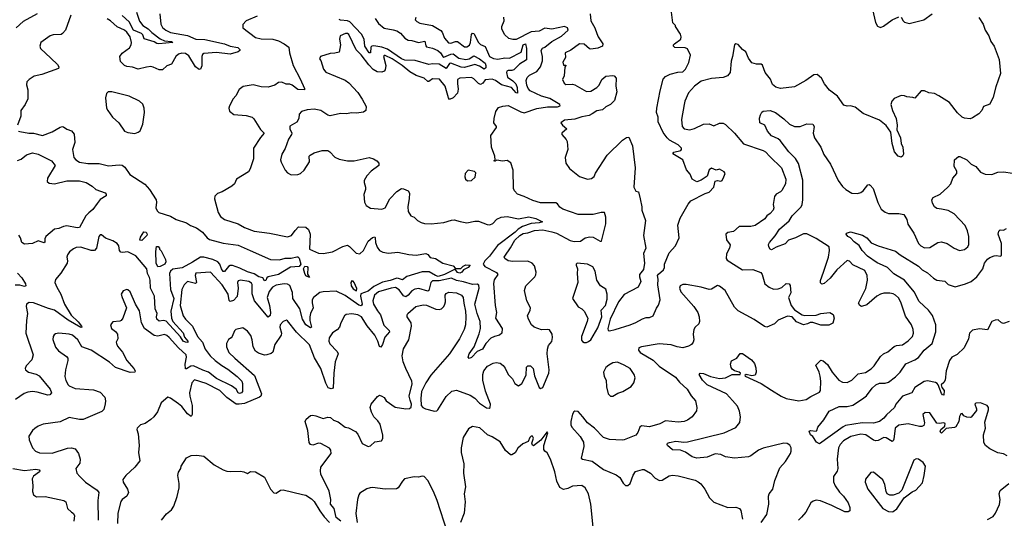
# Model space of a CAD drawing. Extents: x 2057697 to 2160550, y 827490 to 1016834.
# Tile 144 of 256: x 2118893 to 2127462, y 877381 to 881725. Entities that reach past the tile are written whole.
import ezdxf

# ---------------------------------------------------------------- set-up
doc = ezdxf.new("R2010")
doc.units = 0

msp = doc.modelspace()

# ---------------------------------------------------------------- linework, layer by layer
at = {"layer": '0CON20XD'}
for points in [[(2119045.4, 881774.6), (2118925, 881707.9), (2118863.5, 881655)], [(2120958.8, 881755), (2120864.5, 881715.5), (2120835.9, 881684.1), (2120836.2, 881655), (2120945, 881570.6), (2120995, 881558.1), (2121095, 881554.4), (2121145, 881541.1), (2121196.2, 881515), (2121236.7, 881485), (2121242.5, 881435), (2121273.5, 881325), (2121335, 881210), (2121373.3, 881125), (2121372.5, 881115), (2121315, 881115.5), (2121265, 881155.5), (2121245, 881162.5), (2121212.2, 881162.2), (2121175, 881181.9), (2121145, 881178.6), (2121115, 881155.8), (2121055, 881138), (2120995, 881140), (2120925, 881156.7), (2120838.3, 881141.7), (2120804.2, 881115.8), (2120775, 881062.5), (2120750, 881035), (2120720, 880975), (2120713.9, 880953.9), (2120719.3, 880929.3), (2120758.3, 880898.3), (2120865, 880891.4), (2120916.8, 880876.8), (2120932.3, 880862.3), (2120988.3, 880768.3), (2121021.2, 880735), (2120990.2, 880699.8), (2120928.8, 880605), (2120927.4, 880512.6), (2120900, 880425), (2120885, 880398), (2120780, 880335), (2120764, 880296), (2120740, 880275), (2120655, 880226.2), (2120615, 880210), (2120593.1, 880186.9), (2120588, 880165), (2120620, 880045), (2120640.7, 880010.7), (2120675, 879984.3), (2120795, 879947.1), (2120851.2, 879915), (2120935, 879883.3), (2121066.2, 879866.2), (2121223.2, 879833.2), (2121258.6, 879845), (2121290.4, 879889.6), (2121320.7, 879919.3), (2121385, 879916.1), (2121405.9, 879895.9), (2121421.3, 879855), (2121414.4, 879724.4), (2121495, 879690), (2121535, 879688), (2121615, 879702.9), (2121705, 879750), (2121745, 879759.2), (2121765, 879749.2), (2121822, 879692), (2121855, 879683.8), (2121885.8, 879715), (2121925, 879795.7), (2121965, 879827.5), (2121983, 879833), (2121988, 879825), (2121988.9, 879785), (2122003.9, 879743.9), (2122024, 879714), (2122055, 879700.9), (2122102.2, 879692.2), (2122185, 879699.2), (2122278.6, 879678.6), (2122342.9, 879672.9), (2122428.9, 879688.9), (2122445, 879679.1), (2122465, 879652.5), (2122513, 879643), (2122575, 879602.5), (2122665, 879579.2), (2122687.5, 879557.5), (2122733.3, 879556.7), (2122752.6, 879577.4), (2122775, 879588.9), (2122812.5, 879585), (2122796, 879565), (2122755.8, 879544.2), (2122740, 879525), (2122725, 879517.8), (2122705, 879522.9), (2122682.5, 879552.5), (2122590, 879505), (2122535, 879488.8), (2122513.3, 879495), (2122457.5, 879527.5), (2122395, 879528.2), (2122261.8, 879488.2), (2122225, 879458), (2122191, 879471), (2122175, 879472.8), (2122118.5, 879451.5), (2122052.2, 879437.8), (2121975, 879401.8), (2121925, 879358.4), (2121862.4, 879337.6), (2121858.5, 879315), (2121875.3, 879245), (2121865, 879231.5), (2121845, 879239.1), (2121725, 879322.4), (2121648.5, 879358.5), (2121535, 879353.5), (2121505, 879346.8), (2121451.4, 879305), (2121440, 879285), (2121437.6, 879257.6), (2121448.8, 879215), (2121424.2, 879165.8), (2121418.9, 879135), (2121419.1, 879105), (2121433.3, 879045), (2121425, 879038.8), (2121385, 879065.7), (2121355.8, 879115.8), (2121330, 879205), (2121270, 879295), (2121268.8, 879348.8), (2121245, 879409.2), (2121225, 879420.6), (2121195, 879424.5), (2121125, 879412.7), (2121094.8, 879395.2), (2121065, 879358.2), (2121047.7, 879305), (2121068.1, 879235), (2121077.5, 879175), (2121072, 879148), (2121055, 879132.9), (2120936.6, 879275), (2120917.2, 879337.2), (2120917.6, 879417.6), (2120910.5, 879430.5), (2120888.6, 879445), (2120815, 879454.5), (2120795, 879449.2), (2120790, 879435), (2120793.3, 879385), (2120786.9, 879313.1), (2120755, 879279.5), (2120725, 879269.4), (2120715, 879277.5), (2120706.9, 879335), (2120655, 879416.2), (2120555.4, 879525.4), (2120425, 879517.5), (2120420, 879495), (2120433.3, 879435), (2120423.6, 879426.4), (2120355, 879442.9), (2120324.8, 879415.2), (2120305.8, 879375), (2120290, 879235), (2120315.4, 879145), (2120335.6, 879115.6), (2120398.7, 879055), (2120441.2, 878965), (2120484.2, 878915), (2120508.1, 878855), (2120550.4, 878795), (2120594, 878755), (2120651.4, 878711.4), (2120705, 878681.1), (2120785.4, 878615.4), (2120826.7, 878575), (2120833.2, 878555), (2120833.8, 878486.2), (2120825, 878473.3), (2120805, 878469.5), (2120793.5, 878475), (2120776.7, 878506.7), (2120735.5, 878535.5), (2120607.5, 878597.5), (2120537.5, 878655), (2120487.7, 878672.3), (2120405, 878710.2), (2120382.7, 878707.3), (2120345, 878683.3), (2120335, 878683.3), (2120332.4, 878725), (2120345.6, 878785), (2120340.8, 878805), (2120276, 878866), (2120195, 878956.2), (2120175, 878974.5), (2120155, 878981.8), (2120095, 878966.2), (2120065, 878972.5), (2119979.2, 879035), (2119954.6, 879084.6), (2119935, 879187.5), (2119902, 879245), (2119855, 879352.5), (2119835, 879371.2), (2119825, 879373.3), (2119795, 879361.2), (2119776.7, 879335), (2119783.8, 879305), (2119823.8, 879215), (2119790, 879125), (2119777.5, 879105), (2119765, 879097.5), (2119705, 879092.5), (2119683.3, 879065), (2119693.3, 879035), (2119728.6, 879008.6), (2119743.8, 878985), (2119747.5, 878945), (2119734.4, 878915.6), (2119735, 878902.5), (2119745, 878881.2), (2119788.6, 878828.6), (2119826.5, 878755), (2119888.1, 878685), (2119898.6, 878665), (2119895, 878654.2), (2119855, 878652.1), (2119726, 878696), (2119675, 878742.5), (2119515, 878844.4), (2119435, 878873.8), (2119400, 878935), (2119353.8, 878975), (2119325, 878985.5), (2119235, 878992.9), (2119205, 878989.2), (2119192.1, 878977.9), (2119184, 878965), (2119182.5, 878937.5), (2119205, 878871.2), (2119230.7, 878840.7), (2119301.7, 878791.7), (2119311.2, 878775), (2119312.5, 878755), (2119292.9, 878675), (2119285.6, 878615), (2119295, 878580), (2119314, 878545), (2119325, 878534.3), (2119375, 878511.5), (2119535, 878501.5), (2119595, 878479.2), (2119634.3, 878435), (2119640.8, 878405), (2119637.7, 878377.7), (2119625, 878327.5), (2119608.7, 878311.3), (2119445, 878241.9), (2119415, 878241.5), (2119325, 878260), (2119245, 878221.4), (2119097.9, 878202.1), (2119055, 878184.2), (2119025, 878164), (2119006, 878145), (2118974.3, 878095), (2118975.7, 878065), (2119003.8, 877993.8), (2119030, 877965), (2119065, 877950), (2119175, 877947.1), (2119309.1, 877990.8), (2119345, 877994.7), (2119375, 877984.7), (2119405.1, 877945.1), (2119420.6, 877895), (2119418.1, 877861.9), (2119380.8, 877815), (2119391.4, 877775), (2119417.5, 877745)], [(2119338.8, 881765), (2119290.8, 881635), (2119266.2, 881605), (2119253, 881597), (2119185, 881592.5), (2119157.5, 881585), (2119076.7, 881525), (2119070, 881495), (2119073.3, 881475), (2119165, 881389.2)], [(2120113.3, 881775), (2120122.7, 881685), (2120137.4, 881657.4), (2120165, 881633.3), (2120205, 881612.2), (2120355, 881586.8), (2120425, 881555.4), (2120505, 881550.8), (2120675.3, 881515.3), (2120725, 881493.8), (2120792.1, 881482.1), (2120810, 881465), (2120808.1, 881455), (2120795.8, 881445), (2120725, 881424.1), (2120605, 881438.8), (2120495, 881430), (2120485, 881421.9), (2120479.3, 881405), (2120478.6, 881321.4), (2120466.2, 881295), (2120455, 881290), (2120423, 881313), (2120365, 881409.3), (2120335, 881429.4), (2120305, 881433.9), (2120276, 881424), (2120252.5, 881405), (2120215, 881338), (2120175, 881324.2), (2120135, 881289.2), (2120107, 881287), (2120055, 881312.5), (2120035.8, 881315.8), (2119997.9, 881312.1), (2119925, 881292.9), (2119875, 881310), (2119825, 881315.7), (2119806.2, 881325), (2119771.5, 881361.5), (2119765.6, 881405), (2119785, 881431.9), (2119849.1, 881480.9), (2119864.5, 881505), (2119867.7, 881525), (2119855, 881574.3), (2119826.8, 881615), (2119805, 881632.9), (2119742.9, 881662.9), (2119685, 881714.3), (2119655, 881731.4)], [(2119909.3, 881789.3), (2119935, 881711.1), (2119964.5, 881675), (2120012.4, 881645), (2120042.4, 881612.4), (2120115, 881559.3), (2120155, 881540.4), (2120215, 881535.3), (2120225.8, 881525), (2120105, 881513.1), (2120086.8, 881516.8), (2120063.3, 881533.3), (2119978, 881558), (2119964.3, 881594.3), (2119953.8, 881603.8), (2119884.8, 881635), (2119845.7, 881705.7), (2119785, 881762.5)], [(2123030, 880505), (2123027.5, 880535), (2123000, 880615), (2122992.5, 880715), (2123042.5, 880785), (2123042.5, 880795), (2123021.2, 880825), (2123022, 880865), (2123038, 880925), (2123061.4, 880958.6), (2123097.3, 880972.7), (2123144.1, 880975.9), (2123255, 880920.7), (2123285, 880914.7), (2123395, 880952.1), (2123485.7, 880964.3), (2123574.4, 880965.6), (2123596.2, 880975), (2123594, 880985), (2123580, 880995), (2123507.3, 881037.3), (2123435, 881059.7), (2123335.6, 881105), (2123319.1, 881125), (2123307.5, 881155), (2123300, 881195), (2123308.8, 881221.2), (2123329.9, 881240.1), (2123395, 881274.6), (2123425.3, 881314.7), (2123443.4, 881365), (2123442.8, 881405), (2123431.2, 881455), (2123443.6, 881476.4), (2123465, 881486.7), (2123523.2, 881535), (2123608.8, 881581.2), (2123665.3, 881634.7), (2123662.2, 881655), (2123635, 881664.1), (2123525, 881643.2), (2123465, 881649.7), (2123415, 881624.7), (2123345, 881619.2), (2123215, 881552.9), (2123185, 881551.5), (2123150.9, 881560.9), (2123111.4, 881595), (2123088.6, 881645), (2123089.2, 881665), (2123110.9, 881715), (2123107.8, 881747.8)], [(2123858.8, 881775), (2123863.1, 881715), (2123900, 881655), (2123915.3, 881605.3), (2123928.5, 881575), (2123968.9, 881515), (2123964.2, 881495), (2123925, 881476.7), (2123865, 881467.8), (2123851.5, 881471.5), (2123805, 881510.8), (2123764.7, 881515.3), (2123690.5, 881459.5), (2123640.8, 881435), (2123642.9, 881395), (2123620, 881355), (2123625, 881330), (2123645, 881330), (2123647.5, 881325), (2123638.3, 881311.7), (2123630.8, 881235), (2123616, 881205), (2123630.9, 881170.9), (2123645, 881158.8), (2123705, 881162), (2123725, 881157.5), (2123825, 881100), (2123865, 881100.9), (2123916, 881135), (2123936, 881155), (2123959.2, 881205), (2123995, 881234.2), (2124055, 881238.8), (2124065.8, 881235.8), (2124083.8, 881215), (2124082.5, 881145), (2124090.8, 881095), (2124069.2, 881020.8), (2124034.7, 880985.3), (2123995, 880964.4), (2123965, 880938.5), (2123915, 880929.5), (2123876, 880904), (2123849.4, 880890.6), (2123785, 880877.5), (2123725, 880856.9), (2123635, 880848.6), (2123604.1, 880825.9), (2123618.8, 880805), (2123656.2, 880775), (2123612.5, 880735), (2123612.5, 880725), (2123650.7, 880680.7), (2123656.7, 880665), (2123662.5, 880595), (2123640, 880525), (2123646.7, 880475), (2123678.3, 880428.3), (2123765, 880358.8), (2123833.6, 880336.4), (2123869.5, 880340.5), (2123892.3, 880357.7), (2123905, 880387.5), (2124005, 880543.3), (2124140, 880675), (2124175, 880698.8), (2124195, 880702.5), (2124226, 880625), (2124249.2, 880435), (2124238.8, 880265), (2124255, 880230), (2124277.5, 880225), (2124292.9, 880162.9), (2124308.8, 880095), (2124307.5, 880065), (2124340, 879975), (2124322.5, 879845), (2124343.8, 879735), (2124322.7, 879687.3), (2124330, 879605), (2124322.3, 879547.7), (2124286.2, 879505), (2124286.2, 879485), (2124298.8, 879445), (2124275, 879393.3), (2124155, 879330), (2124105, 879267.5), (2124033.5, 879115), (2124012.9, 879035), (2124015, 879016.7), (2124025, 879014.2)], [(2124025, 879014.2), (2124075.7, 879024.3), (2124205, 879066), (2124255, 879086), (2124315, 879120), (2124345, 879130), (2124375, 879130), (2124406.7, 879145), (2124435, 879212.5), (2124453.6, 879236.4), (2124466, 879285), (2124445.6, 879415), (2124449.4, 879465), (2124443.8, 879495), (2124451.7, 879508.3), (2124496, 879545), (2124503.8, 879565), (2124504.2, 879595.8), (2124546.1, 879693.9), (2124600, 879755), (2124632.5, 879825), (2124622, 879935), (2124640, 879995), (2124711.7, 880118.3), (2124734.3, 880145.7), (2124858.3, 880211.7), (2124895, 880221.2), (2124934, 880265), (2124945, 880317.5), (2124965, 880323.8), (2124995, 880316.7), (2125006.2, 880325), (2125020, 880355), (2125033.3, 880385), (2125025, 880400), (2124985, 880422.5), (2124955, 880413.3), (2124915, 880430), (2124895, 880417.5), (2124875, 880362.5), (2124825, 880326.7), (2124785, 880312.5), (2124746.1, 880336.1), (2124729.7, 880379.7), (2124697.6, 880417.6), (2124664.3, 880505), (2124578.6, 880555), (2124585, 880569.4), (2124646.7, 880585), (2124654, 880595), (2124652, 880605), (2124623.6, 880633.6), (2124548.8, 880675), (2124528.8, 880695), (2124492.6, 880742.6), (2124450, 880835), (2124450, 880875), (2124436.4, 880915), (2124439.2, 880955), (2124466.4, 881105), (2124493.6, 881206.4), (2124515, 881231.2), (2124555, 881250), (2124622.3, 881267.7), (2124665, 881270.8), (2124689.2, 881295), (2124717, 881353), (2124732, 881415), (2124705, 881470), (2124685, 881480.8), (2124595, 881482), (2124583.6, 881493.6), (2124583.8, 881506.2), (2124592.5, 881515), (2124646.2, 881555), (2124650, 881575), (2124645, 881600), (2124600, 881665), (2124600, 881675), (2124578.3, 881698.3), (2124564, 881815)], [(2126314.6, 881815), (2126341.5, 881701.5), (2126359.6, 881669.6), (2126385, 881657.1), (2126412.1, 881667.9), (2126485, 881723.3), (2126545, 881750)], [(2126565.7, 881745.7), (2126581.2, 881715), (2126594.5, 881704.5), (2126635, 881692), (2126762.5, 881725), (2126835, 881776.2)], [(2122340.6, 881745), (2122335.7, 881725), (2122348.3, 881708.3), (2122376.7, 881695), (2122485, 881673.8), (2122559.7, 881629.7), (2122571.5, 881615), (2122591.1, 881565), (2122625, 881524), (2122645, 881520.6), (2122685, 881536.2), (2122705, 881536.2), (2122765, 881488.9), (2122785, 881487.5), (2122808.2, 881501.8), (2122817.3, 881525), (2122826.2, 881595), (2122835, 881608.5), (2122845, 881605.5), (2122885, 881525.4), (2122905, 881509.1), (2122945, 881491.1), (2122965.3, 881445), (2122982.5, 881405), (2123017.4, 881387.4), (2123055, 881381.8), (2123115, 881391.7), (2123155, 881389.7), (2123257, 881443), (2123274.6, 881505), (2123295, 881514.6), (2123303, 881475), (2123303.1, 881375), (2123242.7, 881337.3), (2123195, 881286.9), (2123175, 881281.1), (2123145, 881283.6), (2123133.3, 881276.7), (2123129.5, 881265), (2123140, 881225), (2123185, 881193.3), (2123211.9, 881165), (2123222.1, 881135), (2123225, 881084), (2123215, 881086.9), (2123173.1, 881133.1), (2123086.7, 881156.7), (2123035, 881194.6), (2123005, 881207.1), (2122945, 881201.9), (2122925, 881172.9), (2122905, 881160.6), (2122885, 881169.5), (2122845, 881209.5), (2122825, 881221.2), (2122725, 881216.7), (2122705, 881203.3), (2122702.2, 881167.8), (2122708.9, 881118.9), (2122702.7, 881085), (2122665, 881042.9), (2122635, 881030), (2122624, 881044), (2122596.2, 881145), (2122546.7, 881206.7), (2122485, 881210), (2122455, 881187.1), (2122445, 881185.8), (2122414, 881214), (2122345, 881237.7), (2122289.8, 881269.8), (2122222.1, 881325), (2122135, 881382.8), (2122075, 881413.1), (2122065, 881412.5), (2122059.4, 881405), (2122078.5, 881325), (2122073.1, 881286.9), (2122064.5, 881275.5), (2122045, 881266.7), (2122005, 881269.7), (2121970.9, 881290.9), (2121931, 881331), (2121865, 881419.5), (2121822.7, 881462.7), (2121757.1, 881595), (2121746.2, 881605), (2121727.5, 881605), (2121682.5, 881585), (2121676.7, 881555), (2121686.2, 881505), (2121675, 881443.3), (2121635, 881432), (2121595, 881429.2), (2121510, 881405), (2121502.5, 881385), (2121515, 881370), (2121537.5, 881295), (2121557, 881267), (2121725, 881197.5), (2121758.8, 881175), (2121835, 881090), (2121875, 881033.3), (2121908.9, 880968.9), (2121907.1, 880935), (2121885, 880920), (2121825, 880909.4), (2121785, 880912.9), (2121735.5, 880904.5), (2121685, 880906.5), (2121595, 880887.8), (2121573.8, 880893.8), (2121515, 880934.2), (2121455, 880944.2), (2121395, 880940), (2121345, 880926.2), (2121325, 880902.5), (2121322, 880865), (2121305, 880833.3), (2121245, 880797.5), (2121244.2, 880775), (2121261.9, 880735), (2121260, 880725), (2121232, 880685), (2121202.5, 880602.5), (2121175, 880552.5), (2121164.2, 880505), (2121168, 880485), (2121202.7, 880412.7), (2121225, 880390), (2121255, 880372.5), (2121315, 880376.7), (2121336.1, 880383.9), (2121370, 880415), (2121415, 880487.5), (2121414, 880535), (2121420, 880545), (2121455, 880564.2), (2121525, 880584.2), (2121575.8, 880585.8), (2121593.3, 880575), (2121635, 880526.7), (2121675, 880510), (2121745, 880495.6), (2121805, 880494.4), (2121935, 880523.8), (2121973.9, 880513.9), (2122002.5, 880495), (2122017.5, 880475), (2122017.5, 880455), (2121953.3, 880405), (2121913.3, 880365), (2121891.2, 880325), (2121891.2, 880305), (2121903.8, 880265), (2121903.8, 880245), (2121887.7, 880202.3), (2121893.9, 880136.1), (2121910, 880105), (2121945, 880082), (2122045, 880074.4), (2122073.8, 880085), (2122114.6, 880165.4), (2122175, 880228), (2122215, 880254), (2122235, 880252)], [(2121986.5, 881735), (2122015, 881692.5), (2122065, 881649.7), (2122145, 881637.6), (2122176.5, 881626.5), (2122206.5, 881606.5), (2122245, 881562.5), (2122275, 881547.7), (2122305, 881544.7), (2122365, 881525.3), (2122418.1, 881538.1), (2122427.4, 881497.4), (2122435, 881487.5), (2122485, 881476.4), (2122532, 881455), (2122555.4, 881435.4), (2122575, 881403.6), (2122585, 881399.1), (2122645, 881425.9), (2122665, 881428.3), (2122715, 881389.8), (2122775, 881377), (2122805, 881383.6), (2122845, 881411.2), (2122893.8, 881385), (2122932.3, 881355), (2122943.2, 881345), (2122950, 881325), (2122949.4, 881305), (2122935, 881293.8), (2122895, 881320), (2122855, 881333.1), (2122765, 881307.3), (2122735, 881311.4), (2122645, 881345.2), (2122635, 881342.3), (2122621.2, 881325), (2122605, 881298.8), (2122545, 881338.4), (2122485, 881339.3), (2122455, 881333.4), (2122335, 881370.3), (2122245, 881370.8), (2122214.8, 881384.8), (2122095, 881468.7), (2122045, 881485.9), (2121975, 881498.2), (2121958.2, 881495), (2121949.8, 881485), (2121945, 881436.2), (2121935, 881435.4), (2121895.9, 881495), (2121890, 881555), (2121869, 881599), (2121766.9, 881706.9), (2121745, 881716.2), (2121685, 881721), (2121675, 881727.4)], [(2127242, 881745), (2127277, 881687), (2127296.7, 881635), (2127328.8, 881585), (2127345.8, 881535), (2127375.5, 881495.5), (2127417, 881377), (2127428.6, 881255), (2127389.3, 881139.3), (2127365, 881050), (2127335, 880990), (2127280.7, 880969.3), (2127266.7, 880935), (2127240, 880905), (2127185, 880868.8), (2127165, 880862), (2127115, 880868), (2127095, 880876.7), (2127054.4, 880914.4), (2126985, 881003.3), (2126892.7, 881062.7), (2126855, 881081.2), (2126805, 881087.5), (2126766.4, 881106.4), (2126740, 881105), (2126685, 881040), (2126667.5, 881047.5), (2126615, 881052.5), (2126595, 881062.5), (2126565, 881063.3), (2126505, 881037.5), (2126483.9, 881016.1), (2126473.8, 880985), (2126488, 880935), (2126522, 880865), (2126531.2, 880805), (2126526.2, 880765), (2126558, 880695), (2126563.8, 880645), (2126578, 880615), (2126586.1, 880553.9), (2126577.5, 880535), (2126565, 880527.5), (2126537.5, 880535), (2126506.7, 880575), (2126486.2, 880645), (2126473.9, 880743.9), (2126433.3, 880803.3), (2126375, 880850.8), (2126235, 880907.5), (2126165, 880962.5), (2126125, 880973.3), (2126095, 880971.2), (2126065, 880981.2), (2126009.8, 881059.8), (2125939.8, 881109.8), (2125898, 881165), (2125871.2, 881215), (2125835, 881248), (2125805, 881244), (2125735, 881193.8), (2125635, 881141.1), (2125515, 881125.7), (2125475, 881137.1), (2125445, 881158.8), (2125426.4, 881206.4), (2125382, 881265), (2125357.7, 881327.7), (2125345, 881336.2), (2125305, 881336.2), (2125265, 881348.8), (2125235, 881390), (2125212, 881445), (2125184.5, 881464.5), (2125145, 881508.8), (2125125, 881513.3), (2125114.1, 881505.9), (2125098, 881405), (2125085.5, 881364.5), (2125075.6, 881265), (2125054.3, 881235.7), (2125015, 881220), (2124915, 881213.5), (2124825, 881187.9), (2124765, 881145.5), (2124713.2, 881086.8), (2124681.9, 881015), (2124675.6, 880985), (2124653.3, 880855), (2124658.6, 880795), (2124676.2, 880775), (2124725, 880764.6), (2124765, 880775.5), (2124845, 880813.6), (2124895, 880817.5), (2124935, 880800), (2124985, 880821.9), (2125015, 880822.2), (2125035, 880812.2), (2125115.2, 880735.3), (2125192.4, 880642.4), (2125365, 880584.4), (2125385, 880572.2), (2125422.3, 880532.3), (2125522.5, 880435), (2125561.4, 880335), (2125557.5, 880295), (2125525, 880236.2), (2125515.4, 880224.6), (2125476, 880204), (2125463.6, 880185), (2125451.1, 880115), (2125456.9, 880085), (2125451.1, 880065), (2125425, 880035.6), (2125395, 880015.8), (2125379.2, 879990.8), (2125295, 879932.9), (2125256.6, 879923.4), (2125155, 879924.4), (2125105, 879879.5), (2125055, 879870.8), (2125038, 879855), (2125045.6, 879805.6), (2125076.1, 879763.9), (2125071.2, 879735), (2125045.8, 879685), (2125042.5, 879645), (2125049.7, 879629.7), (2125185, 879545.6), (2125275, 879548.1), (2125342.5, 879522.5), (2125355.6, 879505.6), (2125376.9, 879425), (2125415.3, 879395.3)], [(2119165, 881389.2), (2119222.5, 881335), (2119234, 881315), (2119231.2, 881298.8), (2119085, 881247.1), (2119018.3, 881231.7), (2118975, 881203.3), (2118956.4, 881183.6), (2118953.6, 881156.4), (2118963.9, 881113.9), (2118964.2, 881035), (2118942, 880985), (2118904.2, 880935), (2118904.2, 880885), (2118874.3, 880805.7)], [(2119895, 880734.5), (2119925, 880743.5), (2119942.8, 880757.2), (2119966.3, 880813.7), (2119979.5, 880915), (2119976.7, 880955), (2119965, 880988), (2119936.2, 881016.2), (2119845, 881059.4), (2119695, 881097.1), (2119662.5, 881095), (2119648.3, 881081.7), (2119640, 881045), (2119650, 880955), (2119660, 880935), (2119702.5, 880875), (2119756.4, 880826.4), (2119805.7, 880755), (2119835, 880740.9), (2119895, 880734.5)], [(2125097.9, 878407.9), (2125045.7, 878465.7), (2124877.5, 878545), (2124836.9, 878585), (2124806.2, 878635), (2124816, 878644), (2124845, 878642.9), (2124905, 878616.9), (2124985, 878598.8), (2125035, 878603.3), (2125095, 878632.7), (2125165, 878632.9), (2125165.9, 878645), (2125155, 878653.5), (2125115, 878666.5), (2125095, 878680), (2125085.7, 878695), (2125080.3, 878725), (2125087.4, 878752.6), (2125134, 878775), (2125165, 878817.5), (2125185, 878817.2), (2125262, 878762), (2125288.7, 878728.7), (2125300.6, 878690.6), (2125303.3, 878655), (2125293.2, 878626.8), (2125265, 878621.4), (2125215, 878634.6), (2125203.1, 878625), (2125208, 878618), (2125345, 878554.4), (2125437, 878497), (2125521.2, 878445), (2125565, 878425.8), (2125675, 878404.3), (2125737.5, 878415), (2125777.3, 878442.7), (2125855, 878478.8), (2125864, 878495), (2125866.4, 878575), (2125860.5, 878620.5), (2125850.6, 878655), (2125821.2, 878715), (2125865, 878758), (2125885, 878753.8), (2125925, 878722), (2125965, 878653.8), (2126022, 878585), (2126055, 878566.9), (2126095.5, 878564.5), (2126134.5, 878585.5), (2126189.8, 878640.2), (2126255, 878650.8), (2126305, 878684.3), (2126331.1, 878708.9), (2126385, 878790.8), (2126410, 878815), (2126448, 878832), (2126505, 878878.5), (2126525, 878886.7), (2126575, 878892.5), (2126625, 878927.5), (2126662.9, 878965), (2126671.9, 878995), (2126670, 879025), (2126654.4, 879065), (2126602.7, 879142.7), (2126563, 879263), (2126540.2, 879300.2), (2126515, 879324.2), (2126495, 879335.8), (2126465, 879341.4), (2126415, 879341.1), (2126386.1, 879333.9), (2126354.1, 879315.9), (2126265, 879240), (2126220, 879225), (2126204.1, 879234.1), (2126193.8, 879255), (2126257.7, 879382.3), (2126270.3, 879455), (2126269.6, 879495), (2126248.8, 879538.8), (2126145, 879588.9), (2126115, 879620), (2126095, 879625.7), (2126005, 879545.6), (2125946.6, 879473.4), (2125895, 879427.5), (2125875, 879420), (2125862.5, 879432.5), (2125862.4, 879452.4), (2125888.9, 879525), (2125933.6, 879656.3), (2125940.8, 879715), (2125936.9, 879745), (2125825, 879819.2), (2125745, 879860), (2125715, 879858.9), (2125644.8, 879825.2), (2125584.7, 879805.3), (2125555, 879772.9), (2125476, 879744), (2125435, 879720), (2125423.3, 879725), (2125412.5, 879745), (2125410.8, 879765), (2125417.5, 879785), (2125468.5, 879841.5), (2125505, 879900.6), (2125588.8, 879971.2), (2125615.3, 880014.7), (2125693.3, 880095), (2125702.9, 880115), (2125709.7, 880155), (2125708, 880328), (2125671.2, 880471.2), (2125644.6, 880515), (2125586.5, 880575), (2125511.4, 880671.4), (2125495, 880685.7), (2125435, 880712.5), (2125400.8, 880755), (2125376.8, 880806.8), (2125336, 880826), (2125333.2, 880866.8), (2125340.6, 880895), (2125351.7, 880918.3), (2125365, 880928.1), (2125425, 880933.5), (2125472, 880915), (2125545, 880861.9), (2125591.9, 880815), (2125635, 880795.4), (2125685, 880793.8), (2125745, 880818.5), (2125796.7, 880815), (2125808.6, 880795), (2125800, 880735), (2125810.6, 880695), (2125865.6, 880615), (2125891.7, 880551.7), (2125948.5, 880465), (2126015, 880324.2), (2126055, 880270.8), (2126083.8, 880245), (2126135, 880214.3), (2126185, 880209.5), (2126215, 880219.5), (2126235.4, 880234.6), (2126275, 880287.5), (2126285, 880290), (2126295, 880283.3), (2126320, 880255), (2126362.3, 880132.3), (2126391.2, 880075), (2126425, 880048), (2126455, 880036), (2126545, 880036), (2126587.1, 880027.1), (2126614.3, 879985), (2126622.8, 879942.8), (2126675.6, 879865), (2126715, 879776.2), (2126735, 879754.2), (2126767.9, 879737.9), (2126815, 879740), (2126885, 879784), (2126915, 879788.6), (2126963.8, 879775), (2127025, 879733.8), (2127073.6, 879713.6), (2127115, 879723.8), (2127146, 879745), (2127152.5, 879765), (2127152.9, 879835), (2127142.9, 879885), (2127122.2, 879932.2), (2127025, 880034.4), (2126975, 880063.3), (2126915, 880073.1), (2126875, 880080.8), (2126853.4, 880093.4), (2126836, 880125), (2126832, 880155), (2126844.4, 880175.6), (2126905, 880205.7), (2126970, 880265), (2126996.2, 880295), (2127015, 880343.3), (2127048, 880385), (2127048.8, 880405), (2127026.2, 880445), (2127030, 880505), (2127065, 880533.8), (2127075, 880534), (2127136.7, 880505), (2127175, 880467.5), (2127214.2, 880445), (2127253.8, 880395), (2127295, 880380), (2127355, 880377.1), (2127405, 880396.2), (2127455, 880398), (2127535, 880387.5)], [(2118883.8, 880755), (2118895, 880750.8), (2118974.1, 880735.9), (2119015, 880735.8), (2119093, 880717), (2119175, 880747.3), (2119245, 880789.4), (2119265, 880794.4), (2119275, 880790.6), (2119305, 880770), (2119345.3, 880755.3), (2119367.3, 880727.3), (2119372.5, 880655), (2119352.9, 880595), (2119364.6, 880524.6), (2119383, 880503), (2119413.4, 880483.4), (2119485, 880473.1), (2119585, 880472.9), (2119665, 880451.4), (2119758.3, 880461.7), (2119785, 880458), (2119809.3, 880439.3), (2119851.2, 880375), (2119981.1, 880291.1), (2120024.4, 880245), (2120081.9, 880155), (2120085.3, 880135), (2120078.9, 880085), (2120089.3, 880059.3), (2120104, 880045), (2120205, 880012.5), (2120256.2, 879985), (2120345, 879954.4), (2120381.3, 879931.3), (2120431.5, 879911.5), (2120483.7, 879873.7), (2120524.6, 879825), (2120545, 879810.3), (2120665, 879777.6), (2120795, 879760.5), (2120898, 879715), (2121075, 879636.2), (2121155, 879633.8), (2121205, 879646.3), (2121255, 879646.1), (2121305, 879658.9), (2121315, 879658.1), (2121325, 879646), (2121339.1, 879595), (2121326.8, 879573.2), (2121251.1, 879568.9), (2121144.4, 879505), (2121055.8, 879484.2), (2121044.6, 879475), (2121035, 879453.5), (2121025, 879449.2), (2121009.2, 879475), (2120975, 879486), (2120935, 879510.7), (2120877.2, 879527.2), (2120809.6, 879559.6), (2120745, 879582), (2120725, 879582.3), (2120709.2, 879575), (2120675, 879530), (2120665, 879532.1), (2120649, 879555), (2120635.4, 879595.4), (2120617.8, 879615), (2120575, 879635.7), (2120495, 879656.7), (2120467.5, 879655), (2120397.7, 879612.3), (2120307.5, 879562.5), (2120225, 879551.3), (2120205.2, 879535), (2120197.5, 879515), (2120204.9, 879375), (2120235.6, 879295), (2120209.6, 879185), (2120213.7, 879123.7), (2120227.3, 879095), (2120315, 878996), (2120327.8, 878957.8), (2120357.8, 878925), (2120356.7, 878913.3), (2120335, 878914.1), (2120315, 878924.1), (2120292, 878962), (2120167.9, 879097.9), (2120145, 879104.3), (2120107, 879097), (2120087.6, 879115), (2120084.8, 879135), (2120091.1, 879165), (2120072.8, 879205), (2120066, 879315), (2120032.4, 879385), (2120028.8, 879455), (2120021.9, 879478.1), (2120006.2, 879515), (2120000.5, 879555), (2119905, 879666.1), (2119835, 879701.4), (2119786.8, 879696.8), (2119775, 879700.7), (2119762.8, 879715), (2119755.7, 879755), (2119741.3, 879775), (2119705, 879798.1), (2119641.5, 879821.5), (2119605, 879849.2), (2119595, 879851.2), (2119582.7, 879837.3), (2119561.2, 879735), (2119545, 879713.3), (2119516.1, 879713.9), (2119425, 879741.9), (2119385, 879740), (2119360.3, 879729.7), (2119327.9, 879702.1), (2119310, 879675), (2119304.2, 879655), (2119310.8, 879625), (2119306, 879605), (2119252.3, 879517.7), (2119205, 879462.5), (2119200, 879435), (2119215.8, 879395), (2119251.4, 879335), (2119283.2, 879245), (2119340.7, 879150.7), (2119402.3, 879092.3), (2119432.5, 879055), (2119433, 879047), (2119425, 879044.5), (2119315, 879105.8), (2119195, 879194.2), (2119145, 879207.5), (2119015, 879259.5), (2118975, 879260), (2118953.8, 879245), (2118950, 879225), (2118961.5, 879165), (2118952, 879105), (2118948.2, 878995), (2119010, 878805), (2118997.8, 878762.2), (2118949.5, 878710.5), (2118940, 878685), (2118943.8, 878675), (2118968.8, 878655), (2119036, 878636), (2119061.5, 878621.5), (2119157.8, 878505), (2119170, 878475), (2119155, 878456.2), (2119137.3, 878452.7), (2119045, 878480.4), (2119004.7, 878485.3), (2118965, 878480.4), (2118932, 878468), (2118857.5, 878415)], [(2118875, 880498.6), (2118905, 880511.1), (2118951.9, 880548.1), (2119005, 880565.6), (2119055, 880551.9), (2119171.2, 880495), (2119201.2, 880455), (2119134.3, 880345), (2119132, 880315), (2119149.4, 880299.4), (2119195, 880293.6), (2119305, 880320.5), (2119415, 880322.3), (2119471.2, 880305), (2119525, 880273.1), (2119556, 880246), (2119636, 880215), (2119647.1, 880205), (2119645, 880188.8), (2119595, 880157.5), (2119567.6, 880122.4), (2119530, 880070), (2119495, 880043.5), (2119470, 880015), (2119415, 879915.6), (2119395, 879912.7), (2119305, 879928.1), (2119275, 879923.1), (2119235, 879904.8), (2119195, 879899.8), (2119120.6, 879835), (2119111.6, 879815), (2119111.9, 879788.1), (2119105, 879780.6), (2119055, 879796.9), (2119005.8, 879774.2), (2118935, 879769.9), (2118910.9, 879785), (2118901.8, 879825), (2118885, 879847.5)], [(2121689.1, 877355), (2121647, 877387), (2121631.5, 877465), (2121598, 877505), (2121602.1, 877545), (2121587.4, 877617.4), (2121514.4, 877765), (2121510, 877795), (2121515, 877827.5), (2121604, 877945), (2121602, 877975), (2121590.5, 877990.5), (2121515, 878032.5), (2121495, 878035.7), (2121445, 878019.2), (2121425, 878023.8), (2121411.7, 878041.7), (2121401.1, 878145), (2121377.5, 878225), (2121386.2, 878245), (2121425, 878276), (2121445, 878280), (2121470, 878275), (2121535, 878251.2), (2121575, 878261.2), (2121597.7, 878257.7), (2121625, 878236.7), (2121665, 878220), (2121725, 878176.2), (2121755, 878168), (2121815, 878138), (2121835, 878113.3), (2121873.5, 878033.5), (2121925, 878006), (2121945, 878012), (2121985, 878045.7), (2122042.9, 878057.1), (2122054.2, 878075), (2122054.3, 878105), (2122029.7, 878199.7), (2122010.3, 878230.3), (2121974.3, 878265), (2121954.3, 878305), (2121944, 878345), (2121951.2, 878375), (2122007, 878443), (2122025, 878452.5), (2122046.1, 878446.1), (2122065, 878432.5), (2122082.5, 878405), (2122160.5, 878350.5), (2122255, 878333.3), (2122285, 878336.7), (2122300.7, 878349.3), (2122303.6, 878376.4), (2122291.3, 878411.3), (2122283.1, 878445), (2122308, 878552), (2122307.5, 878575), (2122253.5, 878685), (2122232.1, 878745), (2122222.7, 878795), (2122233.4, 878856.6), (2122280.8, 878935), (2122304.5, 879055), (2122299.4, 879085), (2122266.9, 879135), (2122265.6, 879154.4), (2122272.5, 879165), (2122342, 879225), (2122405, 879240.4), (2122435, 879236.8), (2122515, 879202), (2122545, 879200), (2122564.1, 879205.9), (2122583.6, 879225), (2122592.7, 879245), (2122597.9, 879267.9), (2122595.8, 879325), (2122605, 879340), (2122628.8, 879351.2), (2122695.8, 879344.2), (2122738, 879325), (2122754.2, 879305), (2122757.5, 879255), (2122773.8, 879185), (2122776.1, 879135), (2122772, 879065), (2122761.1, 879025), (2122720.4, 878945), (2122633.2, 878815), (2122472.6, 878627.4), (2122428, 878562), (2122390, 878485), (2122384.3, 878425), (2122388.5, 878365), (2122403.1, 878345), (2122424.8, 878334.8), (2122504.6, 878315.4), (2122522.3, 878317.7), (2122533.8, 878326.2), (2122605, 878442.9), (2122655, 878488.1), (2122695, 878496.7), (2122815, 878454.5), (2122855, 878427.9), (2122895, 878383.3), (2122955, 878344.4), (2122978.3, 878341.7), (2122987.5, 878345), (2122990, 878375), (2122948.4, 878488.4), (2122925.4, 878585), (2122924.6, 878635), (2122932.1, 878665), (2122964.2, 878705), (2123015, 878733.1), (2123038.8, 878738.8), (2123075, 878732), (2123102.1, 878712.1), (2123119.3, 878689.3), (2123144.7, 878634.7), (2123182, 878595), (2123202.5, 878555), (2123235, 878534.3), (2123263.6, 878556.4), (2123300.7, 878629.3), (2123305, 878697.8), (2123315, 878709.4), (2123338, 878708), (2123361.6, 878685), (2123373.3, 878623.3), (2123415, 878521.2), (2123425, 878512), (2123445, 878520.8), (2123498.2, 878645), (2123500.8, 878675), (2123485.3, 878815), (2123486.2, 878855), (2123495.5, 878885), (2123525, 878920), (2123529.6, 878955), (2123526.4, 878986.4), (2123505, 879022), (2123485, 879026.7), (2123435, 879022.2), (2123370, 879045), (2123347.4, 879067.4), (2123320.8, 879115), (2123314.2, 879145), (2123336, 879195), (2123338, 879215), (2123305.7, 879275), (2123287.1, 879365), (2123298, 879405), (2123375.5, 879484.5), (2123386.6, 879503.4), (2123389.4, 879525), (2123375, 879580), (2123354, 879605), (2123315, 879620.4), (2123185, 879618.2), (2123145, 879622.9), (2123115.8, 879645), (2123110.8, 879655), (2123114.2, 879665), (2123164.2, 879735.8), (2123203.2, 879805), (2123245, 879845.6), (2123275, 879863.2), (2123315, 879868), (2123375, 879887.5), (2123446.6, 879893.4), (2123525, 879877.5), (2123565, 879863.7), (2123685, 879801.3), (2123718.8, 879791.2), (2123774.4, 879795.6), (2123815.5, 879824.5), (2123855, 879834.5), (2123885, 879829.2), (2123945, 879796), (2123957.5, 879795), (2123993.3, 879945), (2123994.2, 880005), (2123983.9, 880043.9), (2123955, 880044.4), (2123885, 880028.5), (2123755, 880026.2), (2123620, 880075), (2123595, 880091.4), (2123575, 880120), (2123559.8, 880129.8), (2123425, 880129.6), (2123358.6, 880148.6), (2123285, 880185.8), (2123225, 880203.8), (2123200, 880235), (2123192, 880255), (2123187.1, 880415), (2123168.3, 880478.3), (2123135, 880497.5), (2123095, 880491.2), (2123045, 880500), (2123025, 880490), (2123023, 880497), (2123030, 880505)], [(2122790.7, 880320.7), (2122825, 880323.3), (2122856.1, 880353.9), (2122861.7, 880391.7), (2122851.7, 880401.7), (2122795, 880412.5), (2122771.2, 880385), (2122766.7, 880355), (2122773.3, 880335), (2122790.7, 880320.7)], [(2122235, 880252), (2122273, 880233), (2122284.4, 880214.4), (2122283, 880167), (2122270.5, 880095), (2122275, 880053.3), (2122297.5, 880015), (2122327.5, 880005), (2122355, 879976.7), (2122388.3, 879958.3), (2122415, 879948.8), (2122475, 879946.2), (2122585, 879957.5), (2122650.3, 879979.7), (2122675, 879982), (2122725.8, 879965.8), (2122785, 879956), (2122855, 879970), (2122885, 879970), (2122960.4, 879940.4), (2122985, 879938.4), (2123010.5, 879949.5), (2123045, 879985.8), (2123085, 880004.3), (2123135, 880009.4), (2123235, 879990.4), (2123325, 880007.3), (2123385, 879991.8), (2123442.5, 879965), (2123415, 879954.8), (2123345, 879948.1), (2123268.3, 879921.7), (2123230.6, 879899.4), (2123205.7, 879874.3), (2123052, 879758), (2122982.3, 879665), (2122941.2, 879625), (2122927.5, 879595), (2122941.1, 879575), (2123042.4, 879522.4), (2123055.4, 879505.4), (2123021.9, 879458.1), (2123016.6, 879426.6), (2123031.1, 879235), (2123042.3, 879175), (2123032.9, 879125), (2123091.4, 879035), (2123089.6, 878995), (2123068.6, 878975), (2123024.2, 878965.8), (2122995, 878950.4), (2122949.6, 878905), (2122920, 878855), (2122875, 878834.3), (2122825, 878781.2), (2122805, 878772), (2122796, 878785), (2122805, 878813.8), (2122849.2, 878875), (2122893.1, 878986.9), (2122903.8, 879035), (2122901.8, 879095), (2122874.1, 879165), (2122854.4, 879245), (2122892.3, 879385), (2122890.6, 879410.6), (2122875, 879421.2), (2122835, 879417.5), (2122755, 879442.4), (2122695, 879451.4), (2122652.2, 879472.2), (2122545, 879448.3), (2122485, 879449.5), (2122470.8, 879435), (2122455, 879364.2), (2122445, 879359.4), (2122366.9, 879383.1), (2122333.1, 879376.9), (2122305, 879362.9), (2122275, 879324.6), (2122255, 879310.6), (2122235, 879320), (2122195, 879370), (2122165, 879391.6), (2122125, 879387.2), (2122015, 879353.3), (2121981.1, 879325), (2121967.5, 879275), (2121973.1, 879245), (2122007.5, 879187.5), (2122033.1, 879153.1), (2122063.1, 879063.1), (2122108.3, 879018.3), (2122113.1, 879005), (2122072.4, 878957.6), (2122050.9, 878895), (2122035, 878872.5), (2122025, 878878.8), (2122010.9, 878925), (2121984.7, 878975), (2121917.6, 879057.6), (2121869.3, 879135), (2121835, 879152.6), (2121785, 879161.5), (2121735, 879157.1), (2121719.2, 879145), (2121688.1, 879085), (2121677.1, 879045), (2121655, 879021.9), (2121615, 878995.6), (2121585.9, 878954.1), (2121584.1, 878925), (2121592, 878902), (2121655.5, 878835), (2121665.5, 878815), (2121639.3, 878745), (2121627.3, 878645), (2121621.2, 878515), (2121605, 878508), (2121578.3, 878518.3), (2121557.1, 878557.1), (2121514.7, 878685), (2121459.6, 878779.6), (2121415, 878891.1), (2121303.8, 879003.8), (2121225, 879101.2), (2121215, 879106), (2121185, 879094), (2121160, 879065), (2121157.8, 879045), (2121170.9, 878995), (2121169.1, 878975), (2121113.1, 878895), (2121095, 878828.8), (2121082.4, 878817.6), (2121045, 878803.8), (2121025, 878802.9), (2120970.5, 878820.5), (2120945, 878837.5), (2120924.4, 878875), (2120917.5, 878935), (2120904.3, 878974.3), (2120875, 879011.2), (2120835, 879040), (2120775, 879026.2), (2120762, 879015), (2120743.3, 878965), (2120735, 878953.3), (2120710.7, 878939.3), (2120694, 878905), (2120694.3, 878875), (2120714.3, 878825), (2120764.7, 878774.7), (2120936, 878626), (2120996.4, 878465), (2120993.1, 878445), (2120980.4, 878435), (2120848.5, 878381.5), (2120803.8, 878373.8), (2120776.2, 878376.2), (2120695, 878433.5), (2120635, 878492.9), (2120515, 878555.5), (2120415, 878586.9), (2120390.3, 878559.7), (2120371.2, 878475), (2120373.1, 878445), (2120395.3, 878365), (2120395.4, 878284.6), (2120385, 878269.2), (2120355, 878290.9), (2120305, 878353.5), (2120275, 878379.5), (2120205, 878428.8), (2120183.6, 878436.4), (2120125, 878387.5), (2120092.4, 878307.6), (2120060, 878265), (2120035, 878240.8), (2119985, 878208), (2119943.9, 878196.1), (2119916.7, 878165), (2119913.8, 878155), (2119925.9, 878115.9), (2119932.5, 878015), (2119926.2, 877955), (2119938.5, 877881.5), (2119896.4, 877825), (2119815.7, 877755), (2119791.2, 877718.8), (2119794.2, 877695), (2119832.5, 877635), (2119840.5, 877605), (2119827.1, 877575), (2119785.6, 877545), (2119773.3, 877526.7), (2119746.5, 877425), (2119745.6, 877335)], [(2119955, 879800), (2119940, 879805), (2119945, 879830), (2119975, 879877.5), (2119995, 879872.5), (2120002.5, 879855), (2120000, 879845), (2119955, 879800)], [(2127505, 879094.2), (2127455, 879078), (2127436.7, 879085), (2127408.8, 879108.8), (2127382.1, 879107.9), (2127352.5, 879095), (2127315, 879022), (2127245, 879030.6), (2127185, 879020), (2127158.1, 878995), (2127152.1, 878945), (2127113.1, 878865), (2127051, 878809), (2127004.5, 878785), (2126985, 878755.8), (2126957.1, 878665), (2126946.7, 878583.3), (2126936.9, 878565), (2126912, 878545), (2126919.4, 878519.4), (2126938.2, 878495), (2126937, 878453), (2126925, 878455.7), (2126915, 878467.1), (2126888, 878545), (2126878, 878555), (2126863.6, 878563.6), (2126795, 878579.6), (2126765, 878572.9), (2126685, 878520.4), (2126657.1, 878475), (2126575, 878445.6), (2126519.4, 878375), (2126505.7, 878345), (2126437, 878283), (2126415, 878253.6), (2126375, 878225.4), (2126325, 878208.8), (2126225, 878213.5), (2126081.7, 878188.3), (2126061.1, 878178.9), (2125855, 878030), (2125827.5, 878045), (2125795, 878092.5), (2125775, 878107.5), (2125765, 878140), (2125775, 878146.7), (2125825, 878140), (2125830, 878145), (2125838.8, 878175), (2125890.7, 878239.3), (2125936.7, 878315), (2126025, 878356.2), (2126095, 878355.5), (2126144.6, 878365.4), (2126227.5, 878422.5), (2126263.1, 878446.9), (2126313.3, 878515), (2126345, 878544.5), (2126377.6, 878557.6), (2126425, 878556.9), (2126455, 878567.1), (2126515, 878613.5), (2126555, 878653.5), (2126604.7, 878725.3), (2126685, 878762.7), (2126715, 878782.9), (2126765, 878846), (2126834.5, 878905), (2126867.1, 879005), (2126866.2, 879065), (2126837.8, 879147.8), (2126802.7, 879195), (2126720.8, 879270.8), (2126677.5, 879355), (2126594.4, 879454.4), (2126501.5, 879511.5), (2126445, 879566.8), (2126403, 879587), (2126355, 879607.1), (2126270.4, 879665), (2126225.6, 879715), (2126198.9, 879758.9), (2126155, 879790), (2126125, 879822.9), (2126101.2, 879835), (2126087.5, 879855), (2126090, 879865), (2126125, 879876), (2126227.2, 879847.2), (2126265, 879824), (2126305, 879780.8), (2126365, 879755.8), (2126515, 879709.5), (2126555.3, 879675.3), (2126716.2, 879576.2), (2126746.8, 879546.8), (2126795, 879519.7), (2126845, 879473.1), (2126875.7, 879454.3), (2126945, 879448), (2126975, 879419.2), (2127035, 879397.3), (2127125, 879422.5), (2127174.7, 879445.3), (2127221.9, 879485), (2127274.5, 879555), (2127288.9, 879605), (2127315, 879638.8), (2127335.8, 879654.2), (2127375, 879668.8), (2127395, 879671.2), (2127426.7, 879663.3), (2127438.8, 879671.2), (2127436.5, 879775), (2127409.2, 879855), (2127415, 879882.5), (2127425, 879893.8), (2127455, 879892), (2127480, 879905)], [(2120095, 879572.5), (2120080, 879605), (2120077.5, 879705), (2120085, 879750), (2120098.3, 879748.3), (2120110, 879735), (2120110, 879725), (2120125, 879710), (2120162.5, 879635), (2120166.2, 879616.2), (2120156.2, 879595), (2120115, 879573.3), (2120095, 879572.5)], [(2123805, 878912.5), (2123825, 878913.8), (2123845, 878920), (2123865, 878936), (2123925, 879039.2), (2123958.4, 879135), (2123952.5, 879195), (2123991.1, 879235), (2124005, 879290), (2124006.9, 879335), (2123995, 879376.2), (2123947.3, 879407.3), (2123916, 879455), (2123900.8, 879535), (2123881.2, 879571.2), (2123833.9, 879596.1), (2123746.4, 879603.6), (2123736.7, 879595), (2123736.7, 879585), (2123748, 879555), (2123744, 879515), (2123750, 879435), (2123704, 879295), (2123755, 879223.3), (2123786.9, 879206.9), (2123806.8, 879186.8), (2123836.7, 879125), (2123833.3, 879095), (2123783.3, 878965), (2123783.6, 878933.6), (2123790.7, 878920.7), (2123805, 878912.5)], [(2121415, 879480), (2121385, 879493.3), (2121375, 879512.5), (2121364.5, 879555.5), (2121375, 879577.8), (2121395, 879575.5), (2121400.8, 879565), (2121398.3, 879508.3), (2121415, 879480)], [(2118875, 879516.4), (2118911.5, 879475), (2118944.3, 879425), (2118948, 879405), (2118935, 879401.5), (2118895, 879410.9), (2118855, 879411.1)], [(2121825, 879363.1), (2121827.3, 879382.7), (2121805, 879436.1), (2121795, 879448.2), (2121785, 879449.3), (2121774.8, 879435), (2121777.1, 879405), (2121795, 879380), (2121825, 879363.1)], [(2125415.3, 879395.3), (2125455, 879377.8), (2125495, 879381.4), (2125525, 879392), (2125565, 879427.5), (2125590, 879425), (2125599.3, 879409.3), (2125603.3, 879345), (2125583.6, 879303.6), (2125607.5, 879235), (2125635, 879197.5), (2125703.9, 879153.9), (2125726.4, 879146.4), (2125825, 879150), (2125865, 879166.2), (2125945, 879173.3), (2125973.3, 879155), (2125981.2, 879125), (2125969.3, 879080.7), (2125935, 879063.3), (2125865, 879063.3), (2125795, 879087.5), (2125773, 879087), (2125750, 879075), (2125715, 879067.5), (2125655, 879092.5), (2125615, 879137.5), (2125575, 879143.3), (2125495, 879107.5), (2125462.5, 879075), (2125395, 879046.7), (2125375, 879053.3), (2125285, 879113.8), (2125145, 879188.8), (2125115, 879220), (2125034.3, 879364.3), (2124985, 879402), (2124965, 879408), (2124915, 879376), (2124895, 879374.2), (2124825, 879395.7), (2124695, 879417.3), (2124665, 879417.5), (2124642.5, 879405), (2124635.6, 879385), (2124647.5, 879355), (2124759.5, 879225), (2124794.5, 879175), (2124808.2, 879135), (2124810.6, 879095), (2124802.5, 879075), (2124772.6, 879047.4), (2124760.6, 879025), (2124753.1, 878985), (2124760, 878935), (2124754, 878915), (2124738.8, 878895), (2124715, 878879.2), (2124665, 878866.7), (2124616.7, 878875), (2124563, 878893), (2124459.4, 878900.6), (2124304.6, 878875.4), (2124282.5, 878865), (2124278.1, 878845), (2124293.1, 878825), (2124405, 878758.9), (2124459.5, 878705), (2124601, 878611), (2124636.8, 878566.8), (2124703.3, 878505), (2124738.2, 878448.2), (2124774.4, 878405), (2124787.5, 878345), (2124784.3, 878315.7), (2124745, 878266), (2124706.2, 878235), (2124675, 878224.4), (2124625, 878218.6), (2124515, 878230), (2124463.8, 878205), (2124375, 878178.5), (2124304.5, 878185.5), (2124289.4, 878175), (2124272.7, 878127.3), (2124256, 878105), (2124155, 878064.5), (2124137.4, 878062.6), (2124025, 878068.2), (2123975, 878083.8), (2123895.2, 878165.2), (2123834, 878214), (2123795, 878264), (2123755, 878310), (2123725, 878313.3), (2123715, 878307.5), (2123705, 878287.5), (2123689.2, 878225), (2123690.8, 878195), (2123699.4, 878175), (2123772.4, 878092.4), (2123800.7, 878045), (2123803.2, 878005), (2123780, 877905), (2123792.5, 877895), (2123875, 877879.4), (2123975, 877805.5), (2124085, 877760.8), (2124116.5, 877736.5), (2124145, 877687.1), (2124165, 877665.7), (2124185, 877665.8), (2124205, 877684), (2124233, 877757), (2124252, 877788), (2124315, 877806), (2124327.5, 877805), (2124383.6, 877773.6), (2124425, 877730.8), (2124460.6, 877710.6), (2124485, 877714.3), (2124545, 877751.4), (2124575, 877755.5), (2124625, 877751.5), (2124772, 877712), (2124799.4, 877699.4), (2124820.9, 877680.9), (2124855, 877634.4), (2124898.1, 877558.1), (2124935, 877521.4), (2125056.1, 877473.9), (2125125, 877479.2), (2125157, 877467), (2125168.3, 877448.3), (2125184.6, 877374.6)], [(2124033.9, 878443.9), (2124055, 878444), (2124099.3, 878470.7), (2124142.5, 878485), (2124215, 878530), (2124237.7, 878562.3), (2124250.8, 878605), (2124240.8, 878635), (2124205, 878686.2), (2124155, 878716), (2124095, 878740), (2124055, 878735.8), (2124020, 878715), (2123995, 878693.3), (2123973.3, 878655), (2123980, 878615), (2123998.8, 878585), (2124000, 878525), (2124015.7, 878465.7), (2124033.9, 878443.9)], [(2125346.5, 877343.5), (2125395.4, 877415), (2125412.5, 877505), (2125410, 877575), (2125415.4, 877594.6), (2125447.5, 877635), (2125465, 877711.2), (2125509.2, 877820.8), (2125558.2, 877875), (2125601.8, 877945), (2125608.2, 877965), (2125607.5, 877995), (2125595, 878018), (2125571.8, 878031.8), (2125545, 878036.4), (2125365, 877991.6), (2125323.1, 877975), (2125255, 877925.4), (2125235, 877917.5), (2125113.7, 877903.7), (2125036.4, 877916.4), (2124995, 877935.6), (2124945, 877941.4), (2124875, 877914.3), (2124785, 877904.3), (2124747, 877917), (2124686.4, 877956.4), (2124645, 877973.1), (2124575, 877977.5), (2124532.5, 878015), (2124527.5, 878025), (2124532.5, 878035), (2124548.8, 878041.2), (2124605, 878052.5), (2124674.7, 878044.7), (2124705, 878047.7), (2125025, 878126.1), (2125125, 878172.7), (2125160.8, 878215), (2125167.8, 878265), (2125157.1, 878315), (2125139.2, 878359.2), (2125097.9, 878407.9)], [(2127485.8, 877925), (2127455, 877941.1), (2127405, 877951.9), (2127335, 877987.3), (2127300, 878015), (2127285, 878042.5), (2127282.7, 878107.3), (2127298.8, 878165), (2127291.7, 878218.3), (2127326, 878325), (2127326.2, 878345), (2127312.3, 878362.3), (2127255, 878387.1), (2127215.7, 878384.3), (2127206, 878375), (2127221.2, 878335), (2127220.2, 878319.8), (2127175, 878262.9), (2127165, 878258.5), (2127135, 878262.5), (2127111.4, 878275), (2127095, 878293.8), (2127085, 878291.2), (2127073.1, 878266.9), (2127066.8, 878223.2), (2127040.9, 878179.1), (2127027.6, 878172.4), (2126955, 878162), (2126915, 878123.3), (2126904.2, 878135), (2126910, 878155), (2126945.9, 878184.1), (2126947.5, 878207.5), (2126935, 878212.9), (2126895, 878205.7), (2126875, 878208.8), (2126815, 878300), (2126775, 878303.8), (2126754.2, 878285), (2126768.3, 878211.7), (2126761.7, 878188.3), (2126745, 878180.8), (2126725, 878180.8), (2126625, 878204.4), (2126545, 878191.4), (2126512.5, 878165), (2126501.4, 878071.4), (2126495.5, 878054.5), (2126485, 878050.6), (2126435, 878081.5), (2126415, 878085.5), (2126365, 878057.5), (2126345, 878055.4), (2126325, 878062.5), (2126257.6, 878107.6), (2126215, 878115.3), (2126126.6, 878093.4), (2126061.8, 878055), (2126033.8, 878025), (2126020, 877995), (2126007.1, 877895), (2126013.1, 877815), (2126007.1, 877792.9), (2125975.6, 877745), (2125975, 877700), (2125989.1, 877665), (2126029.2, 877609.2), (2126062.5, 877575), (2126102.2, 877515), (2126117.5, 877475), (2126118.8, 877445), (2126104, 877436), (2126075, 877436.9), (2125962, 877492), (2125861.7, 877531.7), (2125825, 877537.5), (2125799.8, 877530.2), (2125780, 877515), (2125736.4, 877435), (2125697.7, 877392.2), (2125672.5, 877365)], [(2123891.2, 877245), (2123864, 877505), (2123843.8, 877595), (2123813.8, 877645), (2123785, 877666.2), (2123705, 877660.8), (2123665, 877641.1), (2123625, 877631.2), (2123595, 877648.8), (2123569.2, 877705), (2123550.4, 877785), (2123512.2, 877895), (2123485, 877952.5), (2123462.5, 877965), (2123455, 877980), (2123454.3, 878015), (2123490, 878125), (2123485, 878133.3), (2123471.1, 878118.9), (2123428.1, 878061.9), (2123365, 878013.3), (2123357, 878017), (2123350, 878035), (2123365, 878080), (2123356.2, 878095), (2123345, 878095.7), (2123334.2, 878085), (2123319.5, 878050.5), (2123270.8, 878029.2), (2123228.3, 877991.7), (2123205, 877951.2), (2123175, 877933.8), (2123165, 877933.8), (2123122, 877972), (2123075, 878046), (2123005, 878092), (2122965, 878108.8), (2122898.3, 878168.3), (2122835, 878180), (2122798.3, 878161.7), (2122754.2, 878085.8), (2122734.2, 877995), (2122736, 877955), (2122760, 877855), (2122755.6, 877775), (2122772.5, 877655), (2122762.9, 877595), (2122769.4, 877525), (2122761.2, 877425), (2122730, 877345)], [(2120128.8, 877365), (2120170.3, 877419.7), (2120215.6, 877454.4), (2120235, 877487.5), (2120265, 877570), (2120281.2, 877645), (2120281.2, 877685), (2120268.8, 877755), (2120276.1, 877783.9), (2120295.9, 877814.1), (2120300, 877835), (2120345, 877907.5), (2120385, 877926.7), (2120435, 877930), (2120495, 877923.3), (2120585, 877848), (2120663.2, 877803.2), (2120695, 877792.5), (2120725, 877787.5), (2120815, 877792), (2120845, 877786.7), (2120875, 877770), (2120900.7, 877789.3), (2120945, 877786), (2121025, 877739.2), (2121075, 877636), (2121105, 877602), (2121125, 877600.8), (2121164.4, 877625.6), (2121185, 877629.5), (2121355, 877588.9), (2121385, 877582.2), (2121431.8, 877551.8), (2121457.3, 877527.3), (2121504.8, 877444.7), (2121544, 877395), (2121588.5, 877345)], [(2126485, 877436.2), (2126495, 877441.2), (2126527.9, 877462.1), (2126590, 877560), (2126659.3, 877610.7), (2126692.5, 877625), (2126749.1, 877690.9), (2126765.8, 877755), (2126776, 877835), (2126757, 877867), (2126715, 877896.7), (2126695, 877900), (2126675, 877887.5), (2126570, 877625), (2126545, 877600), (2126495, 877582.5), (2126465, 877583.3), (2126443.6, 877593.6), (2126433.3, 877615), (2126421.2, 877675), (2126403.8, 877715), (2126325, 877782), (2126301.2, 877778.8), (2126255, 877722.5), (2126252, 877695), (2126275.9, 877635.9), (2126406.1, 877466.1), (2126455, 877438.8), (2126485, 877436.2)], [(2118835, 877813.3), (2118935, 877797.5), (2119035, 877807.5), (2119064.2, 877804.2), (2119070, 877795), (2119065.6, 877785), (2119013.5, 877746.5), (2119002.9, 877725), (2119008.6, 877665), (2119004.4, 877615), (2119015, 877586), (2119039.1, 877569.1), (2119115, 877570.5), (2119276.7, 877536.7), (2119294.2, 877524.2), (2119310, 877465), (2119345, 877433.8), (2119360, 877425), (2119370, 877405), (2119364, 877355)], [(2119417.5, 877745), (2119465.4, 877695.4), (2119567.5, 877625), (2119581.9, 877605), (2119572.7, 877535), (2119576.2, 877365)], [(2122617.4, 877257.4), (2122526.2, 877535), (2122495.4, 877615.4), (2122445, 877711.2), (2122414.1, 877744.1), (2122395, 877748), (2122365, 877738.8), (2122325, 877741.2), (2122243.3, 877725), (2122224.4, 877705.6), (2122186.2, 877645), (2122172.3, 877637.7), (2122075, 877634.4), (2121965, 877649.2), (2121942.7, 877647.3), (2121915, 877638.8), (2121855, 877598.8), (2121843.8, 877585), (2121832, 877545), (2121818.3, 877421.7), (2121830.4, 877345)], [(2127315, 877371.1), (2127365, 877397.5), (2127385.7, 877425), (2127419.4, 877500.6), (2127425.4, 877545), (2127416.8, 877593.2), (2127427, 877623), (2127501.2, 877685)]]:
    msp.add_lwpolyline(points, dxfattribs=at)

doc.saveas('drawing.dxf')
